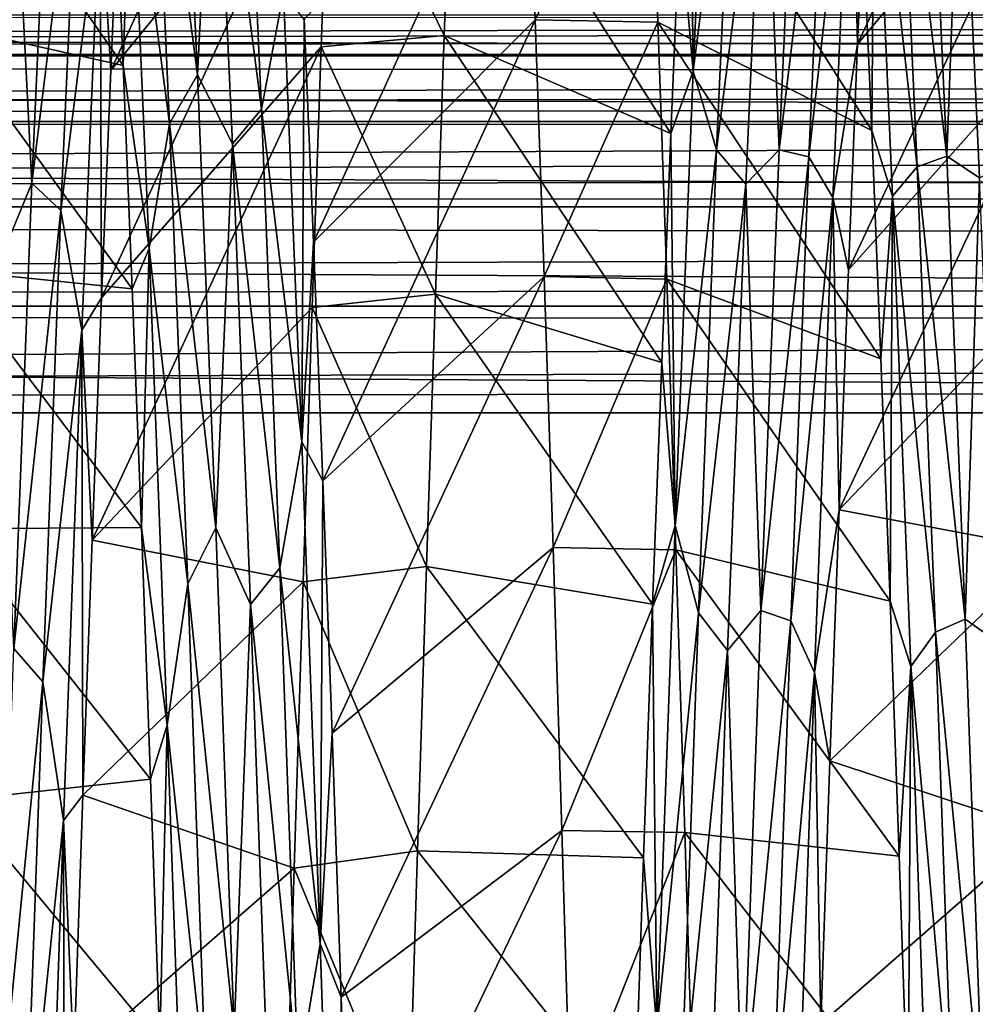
# Model space of a CAD drawing. Header units: metres. Extents: x -71 to 30, y -21 to 69.
# Tile 21 of 111: x -39.75 to -37.43, y 4.06 to 6.45. Entities that reach past the tile are written whole.
import ezdxf

# ---------------------------------------------------------------- set-up
doc = ezdxf.new("R2010")
doc.units = ezdxf.units.M
doc.layers.add('solid_DUSCHE_AUFPUTZ_EU_ASM_SW0003', color=7, linetype='CONTINUOUS')

msp = doc.modelspace()

# ---------------------------------------------------------------- linework, layer by layer
at = {"layer": 'solid_DUSCHE_AUFPUTZ_EU_ASM_SW0003'}
for points in [[(-37.714237, 6.394588, -67.78566), (-37.160984, 7.580695, -68.046669), (-37.182598, 7.031075, -68.595161)], [(-37.714237, 6.394588, -67.78566), (-37.691753, 6.904126, -67.266624), (-37.160984, 7.580695, -68.046669)], [(-39.526958, 6.331149, -67.845528), (-38.973282, 7.540591, -68.089569), (-38.994629, 6.984238, -68.638252)], [(-39.526958, 6.331149, -67.845528), (-39.504826, 6.841764, -67.3358), (-38.973282, 7.540591, -68.089569)], [(-39.428493, 7.172546, -55.2108), (-39.316174, 6.320707, -54.324554), (-39.360523, 7.268989, -55.372845)], [(-39.276001, 7.124514, -55.190639), (-39.360523, 7.268989, -55.372845), (-39.316174, 6.320707, -54.324554)], [(-38.069412, 7.285852, -66.719582), (-38.113434, 6.329604, -67.761612), (-38.123211, 7.178183, -66.951118)], [(-38.012375, 7.118887, -66.854309), (-38.113434, 6.329604, -67.761612), (-38.069412, 7.285852, -66.719582)], [(-39.276001, 7.124514, -55.190639), (-39.160824, 6.237257, -54.213181), (-39.205105, 7.202339, -55.248005)], [(-39.205105, 7.202339, -55.248005), (-39.160824, 6.237257, -54.213181), (-39.108067, 6.519882, -54.419601)], [(-39.428493, 7.172546, -55.2108), (-39.478065, 6.91715, -54.838627), (-39.384239, 6.202649, -54.181576)], [(-39.428493, 7.172546, -55.2108), (-39.384239, 6.202649, -54.181576), (-39.316174, 6.320707, -54.324554)], [(-38.113434, 6.329604, -67.761612), (-38.145565, 6.69803, -67.486473), (-38.123211, 7.178183, -66.951118)], [(-39.276001, 7.124514, -55.190639), (-39.316174, 6.320707, -54.324554), (-39.23177, 6.152607, -54.169579)], [(-39.276001, 7.124514, -55.190639), (-39.23177, 6.152607, -54.169579), (-39.160824, 6.237257, -54.213181)], [(-38.056629, 6.138669, -67.874565), (-38.113434, 6.329604, -67.761612), (-38.012375, 7.118887, -66.854309)], [(-38.056629, 6.138669, -67.874565), (-38.012375, 7.118887, -66.854309), (-37.941284, 7.044129, -66.905647)], [(-37.904877, 6.138762, -67.841393), (-37.941284, 7.044129, -66.905647), (-37.860645, 7.113439, -66.822128)], [(-37.904877, 6.138762, -67.841393), (-37.860645, 7.113439, -66.822128), (-37.788189, 7.104702, -66.871468)], [(-37.904877, 6.138762, -67.841393), (-37.788189, 7.104702, -66.871468), (-37.83247, 6.121451, -67.8899)], [(-37.83247, 6.121451, -67.8899), (-37.788189, 7.104702, -66.871468), (-37.729744, 7.033372, -67.026726)], [(-37.61409, 7.08256, -55.102665), (-37.497772, 6.122812, -54.143173), (-37.542122, 7.101321, -55.164001)], [(-37.462578, 7.054326, -55.107288), (-37.542122, 7.101321, -55.164001), (-37.497772, 6.122812, -54.143173)], [(-37.61409, 7.08256, -55.102665), (-37.673229, 7.025483, -54.964615), (-37.569836, 6.097259, -54.087471)], [(-37.61409, 7.08256, -55.102665), (-37.569836, 6.097259, -54.087471), (-37.497772, 6.122812, -54.143173)], [(-37.462578, 7.054326, -55.107288), (-37.345406, 6.107969, -54.09697), (-37.389683, 7.092211, -55.114296)], [(-37.462578, 7.054326, -55.107288), (-37.497772, 6.122812, -54.143173), (-37.41835, 6.070649, -54.096859)], [(-37.462578, 7.054326, -55.107288), (-37.41835, 6.070649, -54.096859), (-37.345406, 6.107969, -54.09697)], [(-39.718296, 6.057721, -67.914001), (-39.759686, 6.869593, -67.109398), (-39.674068, 7.044301, -66.907013)], [(-39.718296, 6.057721, -67.914001), (-39.674068, 7.044301, -66.907013), (-39.603611, 6.993543, -67.004967)], [(-39.05748, 6.454524, -54.270065), (-39.035103, 5.913969, -53.790943), (-38.519032, 7.039581, -53.41272)], [(-39.035103, 5.913969, -53.790943), (-38.497173, 6.453771, -52.908566), (-38.519032, 7.039581, -53.41272)], [(-38.519032, 7.039581, -53.41272), (-38.497173, 6.453771, -52.908566), (-38.220139, 7.036293, -53.409672)], [(-38.497173, 6.453771, -52.908566), (-38.198849, 6.448391, -52.904274), (-38.220139, 7.036293, -53.409672)], [(-38.220139, 7.036293, -53.409672), (-37.680138, 6.185606, -54.022541), (-37.702545, 6.701821, -54.516857)], [(-38.220139, 7.036293, -53.409672), (-38.198849, 6.448391, -52.904274), (-37.680138, 6.185606, -54.022541)], [(-38.056629, 6.138669, -67.874565), (-37.941284, 7.044129, -66.905647), (-37.985634, 6.054671, -67.916008)], [(-37.904877, 6.138762, -67.841393), (-37.985634, 6.054671, -67.916008), (-37.941284, 7.044129, -66.905647)], [(-37.83247, 6.121451, -67.8899), (-37.729744, 7.033372, -67.026726), (-37.774208, 6.022857, -68.036438)], [(-37.774208, 6.022857, -68.036438), (-37.729744, 7.033372, -67.026726), (-37.714237, 6.394588, -67.78566)], [(-37.736809, 5.846801, -68.263336), (-37.182598, 7.031075, -68.595161), (-37.204464, 6.443267, -69.0998)], [(-37.736809, 5.846801, -68.263336), (-37.714237, 6.394588, -67.78566), (-37.182598, 7.031075, -68.595161)], [(-37.729744, 7.033372, -67.026726), (-37.691753, 6.904126, -67.266624), (-37.714237, 6.394588, -67.78566)], [(-37.673229, 7.025483, -54.964615), (-37.702545, 6.701821, -54.516857), (-37.680138, 6.185606, -54.022541)], [(-37.629211, 6.025544, -53.9646), (-37.673229, 7.025483, -54.964615), (-37.680138, 6.185606, -54.022541)], [(-37.569836, 6.097259, -54.087471), (-37.673229, 7.025483, -54.964615), (-37.629211, 6.025544, -53.9646)], [(-38.994629, 6.984238, -68.638252), (-38.695984, 7.007828, -68.616615), (-38.717392, 6.415936, -69.121468)], [(-38.717392, 6.415936, -69.121468), (-38.695984, 7.007828, -68.616615), (-38.167797, 6.177784, -67.983849)], [(-38.695984, 7.007828, -68.616615), (-38.145565, 6.69803, -67.486473), (-38.167797, 6.177784, -67.983849)], [(-39.496597, 6.343001, -54.165085), (-39.952976, 6.99803, -53.58334), (-39.939091, 6.441532, -53.077293)], [(-39.496597, 6.343001, -54.165085), (-39.518581, 6.848113, -54.671284), (-39.952976, 6.99803, -53.58334)], [(-39.718296, 6.057721, -67.914001), (-39.603611, 6.993543, -67.004967), (-39.647888, 5.991274, -68.003967)], [(-39.647888, 5.991274, -68.003967), (-39.603611, 6.993543, -67.004967), (-39.552685, 6.756368, -67.337311)], [(-39.54932, 5.779272, -68.31694), (-38.994629, 6.984238, -68.638252), (-39.016106, 6.388071, -69.143402)], [(-39.54932, 5.779272, -68.31694), (-39.526958, 6.331149, -67.845528), (-38.994629, 6.984238, -68.638252)], [(-39.016106, 6.388071, -69.143402), (-38.994629, 6.984238, -68.638252), (-38.717392, 6.415936, -69.121468)], [(-39.478065, 6.91715, -54.838627), (-39.518581, 6.848113, -54.671284), (-39.496597, 6.343001, -54.165085)], [(-39.434044, 5.898538, -53.858242), (-39.478065, 6.91715, -54.838627), (-39.496597, 6.343001, -54.165085)], [(-39.384239, 6.202649, -54.181576), (-39.478065, 6.91715, -54.838627), (-39.434044, 5.898538, -53.858242)], [(-39.718296, 6.057721, -67.914001), (-39.804035, 5.850862, -68.089584), (-39.759686, 6.869593, -67.109398)], [(-39.552685, 6.756368, -67.337311), (-39.504826, 6.841764, -67.3358), (-39.526958, 6.331149, -67.845528)], [(-39.647888, 5.991274, -68.003967), (-39.552685, 6.756368, -67.337311), (-39.597149, 5.701074, -68.299591)], [(-39.597149, 5.701074, -68.299591), (-39.552685, 6.756368, -67.337311), (-39.54932, 5.779272, -68.31694)], [(-39.552685, 6.756368, -67.337311), (-39.526958, 6.331149, -67.845528), (-39.54932, 5.779272, -68.31694)], [(-38.113434, 6.329604, -67.761612), (-38.167797, 6.177784, -67.983849), (-38.145565, 6.69803, -67.486473)], [(-39.160824, 6.237257, -54.213181), (-39.063602, 5.430099, -53.496597), (-39.108067, 6.519882, -54.419601)], [(-39.108067, 6.519882, -54.419601), (-39.063602, 5.430099, -53.496597), (-39.05748, 6.454524, -54.270065)], [(-70, 6.466197, -204.092194), (-70, 6.366418, -203.850677), (-24.299185, 6.455795, -204.055969)], [(-70, 6.465926, -210.608826), (-24.530594, 6.466197, -210.607803), (-24.530594, 6.366418, -210.849319)], [(-70, 6.366025, -210.850006), (-70, 6.465926, -210.608826), (-24.530594, 6.366418, -210.849319)], [(-70, 6.366418, -203.850677), (-24.240162, 6.436378, -203.999008), (-24.299185, 6.455795, -204.055969)], [(-39.063602, 5.430099, -53.496597), (-39.035103, 5.913969, -53.790943), (-39.05748, 6.454524, -54.270065)], [(-39.035103, 5.913969, -53.790943), (-39.012516, 5.335031, -53.353077), (-38.497173, 6.453771, -52.908566)], [(-39.012516, 5.335031, -53.353077), (-38.475246, 5.83096, -52.448837), (-38.497173, 6.453771, -52.908566)], [(-38.497173, 6.453771, -52.908566), (-38.475246, 5.83096, -52.448837), (-38.198849, 6.448391, -52.904274)], [(-70, 6.366418, -203.850677), (-24.176214, 6.409491, -203.93428), (-24.240162, 6.436378, -203.999008)], [(-39.474777, 5.801271, -53.699955), (-39.939091, 6.441532, -53.077293), (-39.925278, 5.847495, -52.612404)], [(-39.474777, 5.801271, -53.699955), (-39.496597, 6.343001, -54.165085), (-39.939091, 6.441532, -53.077293)], [(-38.475246, 5.83096, -52.448837), (-38.177456, 5.824224, -52.444248), (-38.198849, 6.448391, -52.904274)], [(-38.198849, 6.448391, -52.904274), (-37.657692, 5.631557, -53.568188), (-37.680138, 6.185606, -54.022541)], [(-38.198849, 6.448391, -52.904274), (-38.177456, 5.824224, -52.444248), (-37.657692, 5.631557, -53.568188)], [(-37.759357, 5.265101, -68.695976), (-37.204464, 6.443267, -69.0998), (-37.226353, 5.821937, -69.557312)], [(-37.759357, 5.265101, -68.695976), (-37.736809, 5.846801, -68.263336), (-37.204464, 6.443267, -69.0998)], [(-70, 6.366418, -203.850677), (-24.10783, 6.371871, -203.86026), (-24.176214, 6.409491, -203.93428)], [(-39.016106, 6.388071, -69.143402), (-38.717392, 6.415936, -69.121468), (-38.738804, 5.7878, -69.580437)], [(-38.738804, 5.7878, -69.580437), (-38.717392, 6.415936, -69.121468), (-38.18985, 5.622203, -68.438812)], [(-38.717392, 6.415936, -69.121468), (-38.167797, 6.177784, -67.983849), (-38.18985, 5.622203, -68.438812)], [(-39.571865, 5.19129, -68.745102), (-39.016106, 6.388071, -69.143402), (-39.037899, 5.755491, -69.602142)], [(-39.571865, 5.19129, -68.745102), (-39.54932, 5.779272, -68.31694), (-39.016106, 6.388071, -69.143402)], [(-39.037899, 5.755491, -69.602142), (-39.016106, 6.388071, -69.143402), (-38.738804, 5.7878, -69.580437)], [(-37.774208, 6.022857, -68.036438), (-37.714237, 6.394588, -67.78566), (-37.736809, 5.846801, -68.263336)], [(-70, 6.366418, -203.850677), (-24.035713, 6.318967, -203.776154), (-24.10783, 6.371871, -203.86026)], [(-70, 6.366418, -203.850677), (-70, 6.207477, -203.643265), (-24.035713, 6.318967, -203.776154)], [(-70, 6.366025, -210.850006), (-24.530594, 6.366418, -210.849319), (-24.530594, 6.207477, -211.056732)], [(-70, 6.207107, -211.057114), (-70, 6.366025, -210.850006), (-24.530594, 6.207477, -211.056732)], [(-39.434044, 5.898538, -53.858242), (-39.496597, 6.343001, -54.165085), (-39.474777, 5.801271, -53.699955)], [(-70, 6.207477, -203.643265), (-23.998489, 6.28493, -203.730408), (-24.035713, 6.318967, -203.776154)], [(-39.384239, 6.202649, -54.181576), (-39.27182, 5.221526, -53.435253), (-39.316174, 6.320707, -54.324554)], [(-39.23177, 6.152607, -54.169579), (-39.316174, 6.320707, -54.324554), (-39.27182, 5.221526, -53.435253)], [(-38.113434, 6.329604, -67.761612), (-38.157455, 5.227127, -68.647301), (-38.167797, 6.177784, -67.983849)], [(-38.056629, 6.138669, -67.874565), (-38.157455, 5.227127, -68.647301), (-38.113434, 6.329604, -67.761612)], [(-70, 6.207477, -203.643265), (-23.960583, 6.244223, -203.682068), (-23.998489, 6.28493, -203.730408)], [(-70, 6.207477, -203.643265), (-23.9228, 6.196784, -203.632721), (-23.960583, 6.244223, -203.682068)], [(-39.23177, 6.152607, -54.169579), (-39.116547, 5.1239, -53.339214), (-39.160824, 6.237257, -54.213181)], [(-39.160824, 6.237257, -54.213181), (-39.116547, 5.1239, -53.339214), (-39.063602, 5.430099, -53.496597)], [(-70, 6.207477, -203.643265), (-70, 6.000226, -203.4841), (-23.9228, 6.196784, -203.632721)], [(-70, 6.207107, -211.057114), (-24.530594, 6.207477, -211.056732), (-24.530594, 6.000226, -211.215897)], [(-70, 6, -211.216019), (-70, 6.207107, -211.057114), (-24.530594, 6.000226, -211.215897)], [(-70, 6.000226, -203.4841), (-23.886457, 6.142833, -203.584), (-23.9228, 6.196784, -203.632721)], [(-39.384239, 6.202649, -54.181576), (-39.434044, 5.898538, -53.858242), (-39.339985, 5.085525, -53.31369)], [(-39.384239, 6.202649, -54.181576), (-39.339985, 5.085525, -53.31369), (-39.27182, 5.221526, -53.435253)], [(-38.157455, 5.227127, -68.647301), (-38.18985, 5.622203, -68.438812), (-38.167797, 6.177784, -67.983849)], [(-37.629211, 6.025544, -53.9646), (-37.680138, 6.185606, -54.022541), (-37.657692, 5.631557, -53.568188)], [(-70, 6.000226, -203.4841), (-23.853886, 6.085843, -203.539581), (-23.886457, 6.142833, -203.584)], [(-39.23177, 6.152607, -54.169579), (-39.27182, 5.221526, -53.435253), (-39.187538, 5.034881, -53.309872)], [(-39.23177, 6.152607, -54.169579), (-39.187538, 5.034881, -53.309872), (-39.116547, 5.1239, -53.339214)], [(-38.10088, 5.015095, -68.733994), (-38.157455, 5.227127, -68.647301), (-38.056629, 6.138669, -67.874565)], [(-38.10088, 5.015095, -68.733994), (-38.056629, 6.138669, -67.874565), (-37.985634, 6.054671, -67.916008)], [(-37.949108, 5.020889, -68.700806), (-37.985634, 6.054671, -67.916008), (-37.904877, 6.138762, -67.841393)], [(-37.949108, 5.020889, -68.700806), (-37.904877, 6.138762, -67.841393), (-37.83247, 6.121451, -67.8899)], [(-37.949108, 5.020889, -68.700806), (-37.83247, 6.121451, -67.8899), (-37.876747, 4.995078, -68.746948)], [(-37.876747, 4.995078, -68.746948), (-37.83247, 6.121451, -67.8899), (-37.774208, 6.022857, -68.036438)], [(-37.569836, 6.097259, -54.087471), (-37.453419, 4.999398, -53.28524), (-37.497772, 6.122812, -54.143173)], [(-37.41835, 6.070649, -54.096859), (-37.497772, 6.122812, -54.143173), (-37.453419, 4.999398, -53.28524)], [(-37.569836, 6.097259, -54.087471), (-37.629211, 6.025544, -53.9646), (-37.525581, 4.968184, -53.235886)], [(-37.569836, 6.097259, -54.087471), (-37.525581, 4.968184, -53.235886), (-37.453419, 4.999398, -53.28524)], [(-70, 6.000226, -203.4841), (-23.826246, 6.028001, -203.500763), (-23.853886, 6.085843, -203.539581)], [(-37.41835, 6.070649, -54.096859), (-37.453419, 4.999398, -53.28524), (-37.374119, 4.943955, -53.249668)], [(-39.762527, 4.928473, -68.758781), (-39.804035, 5.850862, -68.089584), (-39.718296, 6.057721, -67.914001)], [(-39.762527, 4.928473, -68.758781), (-39.718296, 6.057721, -67.914001), (-39.647888, 5.991274, -68.003967)], [(-38.10088, 5.015095, -68.733994), (-37.985634, 6.054671, -67.916008), (-38.029987, 4.923159, -68.763756)], [(-37.949108, 5.020889, -68.700806), (-38.029987, 4.923159, -68.763756), (-37.985634, 6.054671, -67.916008)], [(-70, 6.000226, -203.4841), (-23.786694, 5.916162, -203.440704), (-23.826246, 6.028001, -203.500763)], [(-37.876747, 4.995078, -68.746948), (-37.774208, 6.022857, -68.036438), (-37.818668, 4.870267, -68.879753)], [(-37.818668, 4.870267, -68.879753), (-37.774208, 6.022857, -68.036438), (-37.759357, 5.265101, -68.695976)], [(-37.774208, 6.022857, -68.036438), (-37.736809, 5.846801, -68.263336), (-37.759357, 5.265101, -68.695976)], [(-37.629211, 6.025544, -53.9646), (-37.657692, 5.631557, -53.568188), (-37.635532, 5.043173, -53.157234)], [(-37.58519, 4.884764, -53.129601), (-37.629211, 6.025544, -53.9646), (-37.635532, 5.043173, -53.157234)], [(-37.525581, 4.968184, -53.235886), (-37.629211, 6.025544, -53.9646), (-37.58519, 4.884764, -53.129601)], [(-70, 6.000226, -203.4841), (-70, 5.758819, -203.384079), (-23.786694, 5.916162, -203.440704)], [(-70, 6, -211.216019), (-24.530594, 6.000226, -211.215897), (-24.530594, 5.758819, -211.315933)], [(-70, 5.758819, -211.315933), (-70, 6, -211.216019), (-24.530594, 5.758819, -211.315933)], [(-39.762527, 4.928473, -68.758781), (-39.647888, 5.991274, -68.003967), (-39.692169, 4.847785, -68.838486)], [(-39.692169, 4.847785, -68.838486), (-39.647888, 5.991274, -68.003967), (-39.597149, 5.701074, -68.299591)], [(-70, 5.758819, -203.384079), (-23.767113, 5.81149, -203.39975), (-23.786694, 5.916162, -203.440704)], [(-39.063602, 5.430099, -53.496597), (-39.012516, 5.335031, -53.353077), (-39.035103, 5.913969, -53.790943)], [(-39.434044, 5.898538, -53.858242), (-39.474777, 5.801271, -53.699955), (-39.452705, 5.222078, -53.275398)], [(-39.390026, 4.742067, -53.044117), (-39.434044, 5.898538, -53.858242), (-39.452705, 5.222078, -53.275398)], [(-39.339985, 5.085525, -53.31369), (-39.434044, 5.898538, -53.858242), (-39.390026, 4.742067, -53.044117)], [(-39.452705, 5.222078, -53.275398), (-39.925278, 5.847495, -52.612404), (-39.911377, 5.219103, -52.191463)], [(-39.452705, 5.222078, -53.275398), (-39.474777, 5.801271, -53.699955), (-39.925278, 5.847495, -52.612404)], [(-39.012516, 5.335031, -53.353077), (-38.989933, 4.722877, -52.960701), (-38.475246, 5.83096, -52.448837)], [(-38.989933, 4.722877, -52.960701), (-38.453491, 5.173436, -52.035732), (-38.475246, 5.83096, -52.448837)], [(-38.475246, 5.83096, -52.448837), (-38.453491, 5.173436, -52.035732), (-38.177456, 5.824224, -52.444248)], [(-70, 5.758819, -203.384079), (-23.767139, 5.717495, -203.373932), (-23.767113, 5.81149, -203.39975)], [(-38.453491, 5.173436, -52.035732), (-38.155811, 5.167373, -52.032238), (-38.177456, 5.824224, -52.444248)], [(-38.177456, 5.824224, -52.444248), (-37.635532, 5.043173, -53.157234), (-37.657692, 5.631557, -53.568188)], [(-38.177456, 5.824224, -52.444248), (-38.155811, 5.167373, -52.032238), (-37.635532, 5.043173, -53.157234)], [(-37.759357, 5.265101, -68.695976), (-37.226353, 5.821937, -69.557312), (-37.247917, 5.168731, -69.96698)], [(-39.037899, 5.755491, -69.602142), (-38.738804, 5.7878, -69.580437), (-38.760517, 5.126965, -69.990929)], [(-38.760517, 5.126965, -69.990929), (-38.738804, 5.7878, -69.580437), (-38.211761, 5.03556, -68.84819)], [(-38.738804, 5.7878, -69.580437), (-38.18985, 5.622203, -68.438812), (-38.211761, 5.03556, -68.84819)], [(-70, 5.758819, -203.384079), (-70, 5.5, -203.350006), (-23.767139, 5.717495, -203.373932)], [(-70, 5.758819, -211.315933), (-24.530594, 5.758819, -211.315933), (-24.530594, 5.5, -211.350006)], [(-70, 5.758819, -211.315933), (-24.530594, 5.5, -211.350006), (-70, 5.5, -211.350006)], [(-39.597149, 5.701074, -68.299591), (-39.54932, 5.779272, -68.31694), (-39.571865, 5.19129, -68.745102)], [(-39.571865, 5.19129, -68.745102), (-39.037899, 5.755491, -69.602142), (-39.059982, 5.090101, -70.011848)], [(-39.059982, 5.090101, -70.011848), (-39.037899, 5.755491, -69.602142), (-38.760517, 5.126965, -69.990929)], [(-70, 5.5, -203.350006), (-23.785013, 5.636823, -203.359406), (-23.767139, 5.717495, -203.373932)], [(-39.692169, 4.847785, -68.838486), (-39.597149, 5.701074, -68.299591), (-39.641609, 4.510888, -69.0896)], [(-39.641609, 4.510888, -69.0896), (-39.597149, 5.701074, -68.299591), (-39.594479, 4.572463, -69.126122)], [(-39.597149, 5.701074, -68.299591), (-39.571865, 5.19129, -68.745102), (-39.594479, 4.572463, -69.126122)], [(-70, 5.5, -203.350006), (-23.819935, 5.565761, -203.352158), (-23.785013, 5.636823, -203.359406)], [(-38.157455, 5.227127, -68.647301), (-38.211761, 5.03556, -68.84819), (-38.18985, 5.622203, -68.438812)], [(-70, 5.5, -203.350006), (-23.874672, 5.5, -203.350006), (-23.819935, 5.565761, -203.352158)], [(-24.342529, 2.773304, -203.350006), (-23.874672, 5.5, -203.350006), (-70, 5.5, -203.350006)], [(-70, -5.5, -211.350006), (-70, 5.5, -211.350006), (-24.530594, 5.5, -211.350006)], [(-24.530594, -5.5, -211.350006), (-70, -5.5, -211.350006), (-24.530594, 5.5, -211.350006)], [(-24.353354, 2.676605, -203.350006), (-24.342529, 2.773304, -203.350006), (-70, 5.5, -203.350006)], [(-24.500013, 0.002541, -203.350006), (-24.353354, 2.676605, -203.350006), (-70, 5.5, -203.350006)], [(-24.499313, -0.183358, -203.350006), (-24.500013, 0.002541, -203.350006), (-70, 5.5, -203.350006)], [(-24.343172, -2.767655, -203.350006), (-24.499313, -0.183358, -203.350006), (-70, 5.5, -203.350006)], [(-24.33264, -2.85879, -203.350006), (-24.343172, -2.767655, -203.350006), (-70, 5.5, -203.350006)], [(-23.874672, -5.5, -203.350006), (-24.33264, -2.85879, -203.350006), (-70, 5.5, -203.350006)], [(-70, -5.5, -203.350006), (-23.874672, -5.5, -203.350006), (-70, 5.5, -203.350006)], [(-39.116547, 5.1239, -53.339214), (-39.019142, 4.211746, -52.750755), (-39.063602, 5.430099, -53.496597)], [(-39.063602, 5.430099, -53.496597), (-39.019142, 4.211746, -52.750755), (-39.012516, 5.335031, -53.353077)], [(-39.019142, 4.211746, -52.750755), (-38.989933, 4.722877, -52.960701), (-39.012516, 5.335031, -53.353077)], [(-37.818668, 4.870267, -68.879753), (-37.759357, 5.265101, -68.695976), (-37.781628, 4.655715, -69.079475)], [(-37.781628, 4.655715, -69.079475), (-37.759357, 5.265101, -68.695976), (-37.247917, 5.168731, -69.96698)], [(-39.430431, 4.610896, -52.895836), (-39.452705, 5.222078, -53.275398), (-39.911377, 5.219103, -52.191463)], [(-39.430431, 4.610896, -52.895836), (-39.911377, 5.219103, -52.191463), (-39.897331, 4.560458, -51.81744)], [(-39.390026, 4.742067, -53.044117), (-39.452705, 5.222078, -53.275398), (-39.430431, 4.610896, -52.895836)], [(-39.339985, 5.085525, -53.31369), (-39.22747, 3.999551, -52.723484), (-39.27182, 5.221526, -53.435253)], [(-39.187538, 5.034881, -53.309872), (-39.27182, 5.221526, -53.435253), (-39.22747, 3.999551, -52.723484)], [(-38.157455, 5.227127, -68.647301), (-38.201473, 4.002526, -69.353668), (-38.211761, 5.03556, -68.84819)], [(-38.10088, 5.015095, -68.733994), (-38.201473, 4.002526, -69.353668), (-38.157455, 5.227127, -68.647301)], [(-39.594479, 4.572463, -69.126122), (-39.571865, 5.19129, -68.745102), (-39.059982, 5.090101, -70.011848)], [(-38.989933, 4.722877, -52.960701), (-38.967472, 4.082162, -52.616898), (-38.453491, 5.173436, -52.035732)], [(-38.967472, 4.082162, -52.616898), (-38.432053, 4.487026, -51.673206), (-38.453491, 5.173436, -52.035732)], [(-38.453491, 5.173436, -52.035732), (-38.432053, 4.487026, -51.673206), (-38.155811, 5.167373, -52.032238)], [(-38.432053, 4.487026, -51.673206), (-38.13398, 4.481681, -51.670635), (-38.155811, 5.167373, -52.032238)], [(-38.155811, 5.167373, -52.032238), (-37.613697, 4.424564, -52.792366), (-37.635532, 5.043173, -53.157234)], [(-38.155811, 5.167373, -52.032238), (-38.13398, 4.481681, -51.670635), (-37.613697, 4.424564, -52.792366)], [(-37.781628, 4.655715, -69.079475), (-37.247917, 5.168731, -69.96698), (-37.269154, 4.485612, -70.327477)], [(-39.187538, 5.034881, -53.309872), (-39.072269, 3.890558, -52.644379), (-39.116547, 5.1239, -53.339214)], [(-39.116547, 5.1239, -53.339214), (-39.072269, 3.890558, -52.644379), (-39.019142, 4.211746, -52.750755)], [(-39.059982, 5.090101, -70.011848), (-38.760517, 5.126965, -69.990929), (-38.782436, 4.437158, -70.350624)], [(-38.782436, 4.437158, -70.350624), (-38.760517, 5.126965, -69.990929), (-38.233711, 4.42045, -69.210266)], [(-38.760517, 5.126965, -69.990929), (-38.211761, 5.03556, -68.84819), (-38.233711, 4.42045, -69.210266)], [(-39.594479, 4.572463, -69.126122), (-39.059982, 5.090101, -70.011848), (-39.082108, 4.395704, -70.370178)], [(-39.082108, 4.395704, -70.370178), (-39.059982, 5.090101, -70.011848), (-38.782436, 4.437158, -70.350624)], [(-39.339985, 5.085525, -53.31369), (-39.390026, 4.742067, -53.044117), (-39.295731, 3.849482, -52.625309)], [(-39.339985, 5.085525, -53.31369), (-39.295731, 3.849482, -52.625309), (-39.22747, 3.999551, -52.723484)], [(-37.58519, 4.884764, -53.129601), (-37.635532, 5.043173, -53.157234), (-37.613697, 4.424564, -52.792366)], [(-39.187538, 5.034881, -53.309872), (-39.22747, 3.999551, -52.723484), (-39.143311, 3.799578, -52.629559)], [(-39.187538, 5.034881, -53.309872), (-39.143311, 3.799578, -52.629559), (-39.072269, 3.890558, -52.644379)], [(-38.201473, 4.002526, -69.353668), (-38.233711, 4.42045, -69.210266), (-38.211761, 5.03556, -68.84819)], [(-37.993336, 3.784283, -69.377571), (-38.029987, 4.923159, -68.763756), (-37.949108, 5.020889, -68.700806)], [(-37.993336, 3.784283, -69.377571), (-37.949108, 5.020889, -68.700806), (-37.876747, 4.995078, -68.746948)], [(-38.145134, 3.772762, -69.40976), (-38.201473, 4.002526, -69.353668), (-38.10088, 5.015095, -68.733994)], [(-38.145134, 3.772762, -69.40976), (-38.10088, 5.015095, -68.733994), (-38.029987, 4.923159, -68.763756)], [(-37.993336, 3.784283, -69.377571), (-37.876747, 4.995078, -68.746948), (-37.921024, 3.750253, -69.419777)], [(-37.921024, 3.750253, -69.419777), (-37.876747, 4.995078, -68.746948), (-37.818668, 4.870267, -68.879753)], [(-37.525581, 4.968184, -53.235886), (-37.409069, 3.756633, -52.61092), (-37.453419, 4.999398, -53.28524)], [(-37.374119, 4.943955, -53.249668), (-37.453419, 4.999398, -53.28524), (-37.409069, 3.756633, -52.61092)], [(-37.525581, 4.968184, -53.235886), (-37.58519, 4.884764, -53.129601), (-37.481327, 3.721065, -52.568165)], [(-37.525581, 4.968184, -53.235886), (-37.481327, 3.721065, -52.568165), (-37.409069, 3.756633, -52.61092)], [(-39.806755, 3.684309, -69.422386), (-39.762527, 4.928473, -68.758781), (-39.692169, 4.847785, -68.838486)], [(-38.145134, 3.772762, -69.40976), (-38.029987, 4.923159, -68.763756), (-38.074337, 3.674421, -69.426201)], [(-37.993336, 3.784283, -69.377571), (-38.074337, 3.674421, -69.426201), (-38.029987, 4.923159, -68.763756)], [(-37.58519, 4.884764, -53.129601), (-37.613697, 4.424564, -52.792366), (-37.59185, 3.780803, -52.476551)], [(-37.541168, 3.629258, -52.478748), (-37.58519, 4.884764, -53.129601), (-37.59185, 3.780803, -52.476551)], [(-37.481327, 3.721065, -52.568165), (-37.58519, 4.884764, -53.129601), (-37.541168, 3.629258, -52.478748)], [(-37.921024, 3.750253, -69.419777), (-37.818668, 4.870267, -68.879753), (-37.863132, 3.600997, -69.533936)], [(-37.863132, 3.600997, -69.533936), (-37.818668, 4.870267, -68.879753), (-37.803764, 4.017729, -69.414627)], [(-37.818668, 4.870267, -68.879753), (-37.781628, 4.655715, -69.079475), (-37.803764, 4.017729, -69.414627)], [(-39.806755, 3.684309, -69.422386), (-39.692169, 4.847785, -68.838486), (-39.736446, 3.591002, -69.489441)], [(-39.736446, 3.591002, -69.489441), (-39.692169, 4.847785, -68.838486), (-39.641609, 4.510888, -69.0896)], [(-39.390026, 4.742067, -53.044117), (-39.430431, 4.610896, -52.895836), (-39.408039, 3.972616, -52.564358)], [(-39.346004, 3.476069, -52.41391), (-39.390026, 4.742067, -53.044117), (-39.408039, 3.972616, -52.564358)], [(-39.295731, 3.849482, -52.625309), (-39.390026, 4.742067, -53.044117), (-39.346004, 3.476069, -52.41391)], [(-39.019142, 4.211746, -52.750755), (-38.967472, 4.082162, -52.616898), (-38.989933, 4.722877, -52.960701)], [(-37.803764, 4.017729, -69.414627), (-37.781628, 4.655715, -69.079475), (-37.269154, 4.485612, -70.327477)], [(-39.408039, 3.972616, -52.564358), (-39.430431, 4.610896, -52.895836), (-39.897331, 4.560458, -51.81744)], [(-39.641609, 4.510888, -69.0896), (-39.594479, 4.572463, -69.126122), (-39.617016, 3.927512, -69.457184)], [(-39.617016, 3.927512, -69.457184), (-39.594479, 4.572463, -69.126122), (-39.082108, 4.395704, -70.370178)], [(-39.408039, 3.972616, -52.564358), (-39.897331, 4.560458, -51.81744), (-39.883183, 3.876147, -51.493004)], [(-39.736446, 3.591002, -69.489441), (-39.641609, 4.510888, -69.0896), (-39.686069, 3.214226, -69.687935)], [(-39.686069, 3.214226, -69.687935), (-39.641609, 4.510888, -69.0896), (-39.639221, 3.262774, -69.735428)], [(-39.641609, 4.510888, -69.0896), (-39.617016, 3.927512, -69.457184), (-39.639221, 3.262774, -69.735428)], [(-38.967472, 4.082162, -52.616898), (-38.945202, 3.418755, -52.324718), (-38.432053, 4.487026, -51.673206)], [(-38.945202, 3.418755, -52.324718), (-38.410889, 3.778042, -51.364185), (-38.432053, 4.487026, -51.673206)], [(-38.432053, 4.487026, -51.673206), (-38.410889, 3.778042, -51.364185), (-38.13398, 4.481681, -51.670635)], [(-38.410889, 3.778042, -51.364185), (-38.112183, 3.770612, -51.361275), (-38.13398, 4.481681, -51.670635)], [(-38.13398, 4.481681, -51.670635), (-37.59185, 3.780803, -52.476551), (-37.613697, 4.424564, -52.792366)], [(-38.13398, 4.481681, -51.670635), (-38.112183, 3.770612, -51.361275), (-37.59185, 3.780803, -52.476551)], [(-37.803764, 4.017729, -69.414627), (-37.269154, 4.485612, -70.327477), (-37.29034, 3.775332, -70.636879)], [(-39.082108, 4.395704, -70.370178), (-38.782436, 4.437158, -70.350624), (-38.804298, 3.722279, -70.657494)], [(-38.804298, 3.722279, -70.657494), (-38.782436, 4.437158, -70.350624), (-38.256035, 3.776293, -69.525398)], [(-38.782436, 4.437158, -70.350624), (-38.233711, 4.42045, -69.210266), (-38.256035, 3.776293, -69.525398)], [(-38.201473, 4.002526, -69.353668), (-38.256035, 3.776293, -69.525398), (-38.233711, 4.42045, -69.210266)], [(-39.617016, 3.927512, -69.457184), (-39.082108, 4.395704, -70.370178), (-39.103947, 3.676258, -70.675102)], [(-39.103947, 3.676258, -70.675102), (-39.082108, 4.395704, -70.370178), (-38.804298, 3.722279, -70.657494)], [(-39.072269, 3.890558, -52.644379), (-38.974682, 2.894044, -52.200241), (-39.019142, 4.211746, -52.750755)], [(-39.019142, 4.211746, -52.750755), (-38.974682, 2.894044, -52.200241), (-38.967472, 4.082162, -52.616898)], [(-38.974682, 2.894044, -52.200241), (-38.945202, 3.418755, -52.324718), (-38.967472, 4.082162, -52.616898)]]:
    msp.add_3dface(points, dxfattribs=at)

doc.saveas('drawing.dxf')
